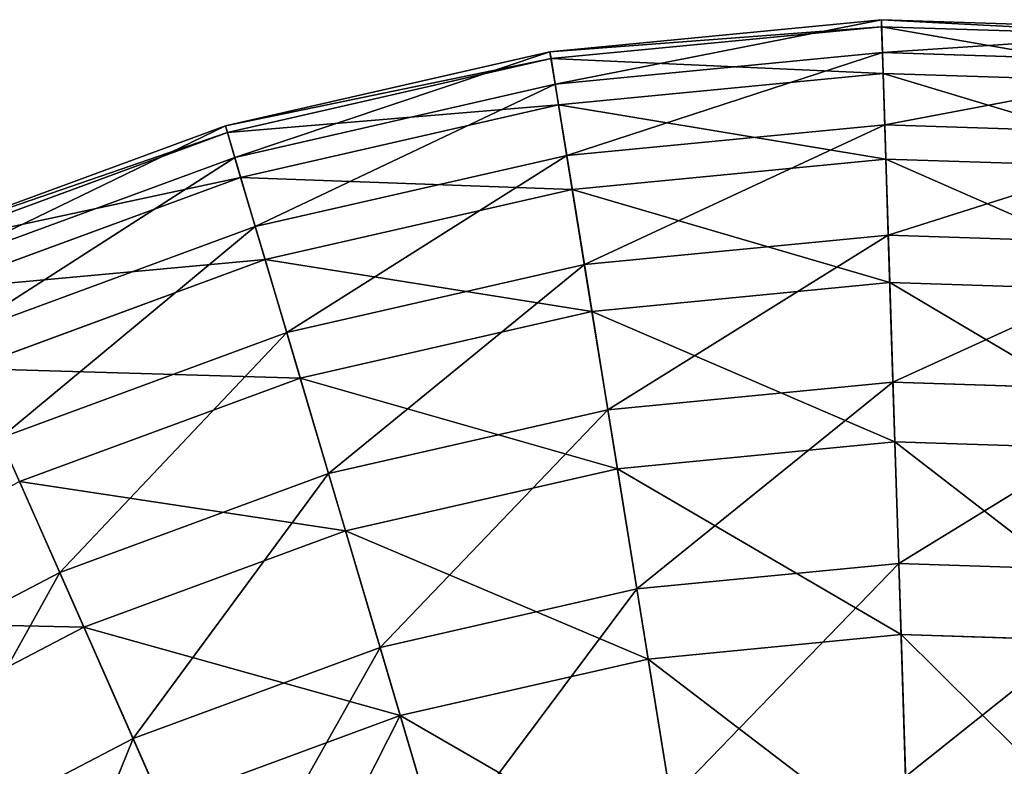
# Model space of a CAD drawing. Extents: x 1 to 133, y -12 to 0.
# Tile 199 of 256: x 48.35 to 50.62, y -1.69 to 0.03. Entities that reach past the tile are written whole.
import ezdxf

# ---------------------------------------------------------------- set-up
doc = ezdxf.new("R2010")
doc.units = 0
doc.header["$LTSCALE"] = 2.54
doc.layers.get('0').update_dxf_attribs({"color": 13, "linetype": 'CONTINUOUS'})

# ---------------------------------------------------------------- blocks, each defined once
blk = doc.blocks.new('SLING_IV_-_Z_O_ENIE16_06_B')
at = {"color": 0}
for p, q in [((50.336, 0.0312, 6.8495), (49.5713, -0.0425, 6.8495)), ((50.336, 0.0312, 6.8495), (49.5713, -0.0425, 6.8495)), ((50.336, 0.0312, 6.8495), (50.3384, -0.0446, 7.5887)), ((51.1038, 0.0066, 6.8495), (50.336, 0.0312, 6.8495)), ((50.336, 0.0312, 6.8495), (50.3384, -0.0446, 7.5887)), ((50.3365, 0.0151, 6.1066), (50.336, 0.0312, 6.8495)), ((50.3365, 0.0151, 6.1066), (50.336, 0.0312, 6.8495)), ((51.1038, 0.0066, 6.8495), (50.336, 0.0312, 6.8495)), ((50.3365, 0.0151, 6.1066), (49.5739, -0.0584, 6.1066)), ((50.3365, 0.0151, 6.1066), (49.5739, -0.0584, 6.1066)), ((50.3399, -0.0926, 5.3713), (50.3365, 0.0151, 6.1066)), ((51.1022, -0.0094, 6.1066), (50.3365, 0.0151, 6.1066)), ((51.1022, -0.0094, 6.1066), (50.3365, 0.0151, 6.1066)), ((50.3399, -0.0926, 5.3713), (50.3365, 0.0151, 6.1066)), ((49.5713, -0.0425, 6.8495), (48.8223, -0.2135, 6.8495)), ((49.5713, -0.0425, 6.8495), (48.8223, -0.2135, 6.8495)), ((49.5739, -0.0584, 6.1066), (49.5713, -0.0425, 6.8495)), ((49.5713, -0.0425, 6.8495), (49.5834, -0.1174, 7.5887)), ((49.5713, -0.0425, 6.8495), (49.5834, -0.1174, 7.5887)), ((49.5739, -0.0584, 6.1066), (49.5713, -0.0425, 6.8495)), ((50.3384, -0.0446, 7.5887), (49.5834, -0.1174, 7.5887)), ((50.3384, -0.0446, 7.5887), (49.5834, -0.1174, 7.5887)), ((50.3384, -0.0446, 7.5887), (50.3437, -0.2111, 8.3129)), ((51.0965, -0.0689, 7.5887), (50.3384, -0.0446, 7.5887)), ((50.3384, -0.0446, 7.5887), (50.3437, -0.2111, 8.3129)), ((51.0965, -0.0689, 7.5887), (50.3384, -0.0446, 7.5887)), ((49.5739, -0.0584, 6.1066), (48.8269, -0.2289, 6.1066)), ((49.5739, -0.0584, 6.1066), (48.8269, -0.2289, 6.1066)), ((49.5911, -0.1649, 5.3713), (49.5739, -0.0584, 6.1066)), ((49.5911, -0.1649, 5.3713), (49.5739, -0.0584, 6.1066)), ((50.3399, -0.0926, 5.3713), (49.5911, -0.1649, 5.3713)), ((50.3399, -0.0926, 5.3713), (49.5911, -0.1649, 5.3713)), ((51.0919, -0.1167, 5.3713), (50.3399, -0.0926, 5.3713)), ((50.3463, -0.2904, 4.6551), (50.3399, -0.0926, 5.3713)), ((50.3463, -0.2904, 4.6551), (50.3399, -0.0926, 5.3713)), ((51.0919, -0.1167, 5.3713), (50.3399, -0.0926, 5.3713)), ((49.5834, -0.1174, 7.5887), (48.8439, -0.2862, 7.5887)), ((49.5834, -0.1174, 7.5887), (48.8439, -0.2862, 7.5887)), ((49.5834, -0.1174, 7.5887), (49.61, -0.2819, 8.3129)), ((49.5834, -0.1174, 7.5887), (49.61, -0.2819, 8.3129)), ((49.5911, -0.1649, 5.3713), (48.8576, -0.3323, 5.3713)), ((49.5911, -0.1649, 5.3713), (48.8576, -0.3323, 5.3713)), ((49.6227, -0.3602, 4.6551), (49.5911, -0.1649, 5.3713)), ((49.6227, -0.3602, 4.6551), (49.5911, -0.1649, 5.3713)), ((48.8223, -0.2135, 6.8495), (48.1014, -0.4788, 6.8495)), ((48.8223, -0.2135, 6.8495), (48.1014, -0.4788, 6.8495)), ((48.8269, -0.2289, 6.1066), (48.8223, -0.2135, 6.8495)), ((48.8223, -0.2135, 6.8495), (48.8439, -0.2862, 7.5887)), ((48.8223, -0.2135, 6.8495), (48.8439, -0.2862, 7.5887)), ((48.8269, -0.2289, 6.1066), (48.8223, -0.2135, 6.8495)), ((50.3437, -0.2111, 8.3129), (49.61, -0.2819, 8.3129)), ((50.3437, -0.2111, 8.3129), (49.61, -0.2819, 8.3129)), ((51.0805, -0.2347, 8.3129), (50.3437, -0.2111, 8.3129)), ((50.3437, -0.2111, 8.3129), (50.3519, -0.4659, 9.0109)), ((51.0805, -0.2347, 8.3129), (50.3437, -0.2111, 8.3129)), ((50.3437, -0.2111, 8.3129), (50.3519, -0.4659, 9.0109)), ((48.8269, -0.2289, 6.1066), (48.1079, -0.4935, 6.1066)), ((48.8269, -0.2289, 6.1066), (48.1079, -0.4935, 6.1066)), ((48.8576, -0.3323, 5.3713), (48.8269, -0.2289, 6.1066)), ((48.8576, -0.3323, 5.3713), (48.8269, -0.2289, 6.1066)), ((48.8439, -0.2862, 7.5887), (48.1321, -0.5481, 7.5887)), ((48.8439, -0.2862, 7.5887), (48.1321, -0.5481, 7.5887)), ((48.8439, -0.2862, 7.5887), (48.8913, -0.4459, 8.3129)), ((48.8439, -0.2862, 7.5887), (48.8913, -0.4459, 8.3129)), ((49.61, -0.2819, 8.3129), (48.8913, -0.4459, 8.3129)), ((49.61, -0.2819, 8.3129), (48.8913, -0.4459, 8.3129)), ((49.61, -0.2819, 8.3129), (49.6507, -0.5335, 9.0109)), ((49.61, -0.2819, 8.3129), (49.6507, -0.5335, 9.0109)), ((50.3463, -0.2904, 4.6551), (49.6227, -0.3602, 4.6551)), ((50.3463, -0.2904, 4.6551), (49.6227, -0.3602, 4.6551)), ((50.3554, -0.5752, 3.9687), (50.3463, -0.2904, 4.6551)), ((51.0729, -0.3137, 4.6551), (50.3463, -0.2904, 4.6551)), ((50.3554, -0.5752, 3.9687), (50.3463, -0.2904, 4.6551)), ((51.0729, -0.3137, 4.6551), (50.3463, -0.2904, 4.6551)), ((48.8576, -0.3323, 5.3713), (48.1516, -0.5921, 5.3713)), ((48.8576, -0.3323, 5.3713), (48.1516, -0.5921, 5.3713)), ((48.9139, -0.522, 4.6551), (48.8576, -0.3323, 5.3713)), ((48.9139, -0.522, 4.6551), (48.8576, -0.3323, 5.3713)), ((49.6227, -0.3602, 4.6551), (48.9139, -0.522, 4.6551)), ((49.6227, -0.3602, 4.6551), (48.9139, -0.522, 4.6551)), ((49.6681, -0.6415, 3.9687), (49.6227, -0.3602, 4.6551)), ((49.6681, -0.6415, 3.9687), (49.6227, -0.3602, 4.6551)), ((48.8913, -0.4459, 8.3129), (48.1996, -0.7005, 8.3129)), ((48.8913, -0.4459, 8.3129), (48.1996, -0.7005, 8.3129)), ((48.8913, -0.4459, 8.3129), (48.9639, -0.6903, 9.0109)), ((48.8913, -0.4459, 8.3129), (48.9639, -0.6903, 9.0109)), ((50.3519, -0.4659, 9.0109), (49.6507, -0.5335, 9.0109)), ((50.3519, -0.4659, 9.0109), (49.6507, -0.5335, 9.0109)), ((50.3519, -0.4659, 9.0109), (50.3628, -0.8049, 9.672)), ((51.056, -0.4884, 9.0109), (50.3519, -0.4659, 9.0109)), ((50.3519, -0.4659, 9.0109), (50.3628, -0.8049, 9.672)), ((51.056, -0.4884, 9.0109), (50.3519, -0.4659, 9.0109)), ((48.9139, -0.522, 4.6551), (48.2317, -0.7731, 4.6551)), ((48.9139, -0.522, 4.6551), (48.2317, -0.7731, 4.6551)), ((48.995, -0.7951, 3.9687), (48.9139, -0.522, 4.6551)), ((48.995, -0.7951, 3.9687), (48.9139, -0.522, 4.6551)), ((49.6507, -0.5335, 9.0109), (48.9639, -0.6903, 9.0109)), ((49.6507, -0.5335, 9.0109), (48.9639, -0.6903, 9.0109)), ((49.6507, -0.5335, 9.0109), (49.7048, -0.8684, 9.672)), ((49.6507, -0.5335, 9.0109), (49.7048, -0.8684, 9.672)), ((50.3554, -0.5752, 3.9687), (49.6681, -0.6415, 3.9687)), ((50.3554, -0.5752, 3.9687), (49.6681, -0.6415, 3.9687)), ((50.3672, -0.9425, 3.3229), (50.3554, -0.5752, 3.9687)), ((51.0455, -0.5973, 3.9687), (50.3554, -0.5752, 3.9687)), ((50.3672, -0.9425, 3.3229), (50.3554, -0.5752, 3.9687)), ((51.0455, -0.5973, 3.9687), (50.3554, -0.5752, 3.9687)), ((49.6681, -0.6415, 3.9687), (48.995, -0.7951, 3.9687)), ((49.6681, -0.6415, 3.9687), (48.995, -0.7951, 3.9687)), ((49.7268, -1.0043, 3.3229), (49.6681, -0.6415, 3.9687)), ((49.7268, -1.0043, 3.3229), (49.6681, -0.6415, 3.9687)), ((48.9639, -0.6903, 9.0109), (48.3027, -0.9336, 9.0109)), ((48.9639, -0.6903, 9.0109), (48.3027, -0.9336, 9.0109)), ((48.9639, -0.6903, 9.0109), (49.0604, -1.0155, 9.672)), ((48.9639, -0.6903, 9.0109), (49.0604, -1.0155, 9.672)), ((48.995, -0.7951, 3.9687), (48.347, -1.0336, 3.9687)), ((48.995, -0.7951, 3.9687), (48.347, -1.0336, 3.9687)), ((49.0996, -1.1475, 3.3229), (48.995, -0.7951, 3.9687)), ((49.0996, -1.1475, 3.3229), (48.995, -0.7951, 3.9687)), ((50.3628, -0.8049, 9.672), (49.7048, -0.8684, 9.672)), ((50.3628, -0.8049, 9.672), (49.7048, -0.8684, 9.672)), ((50.3628, -0.8049, 9.672), (50.3762, -1.223, 10.2862)), ((51.0235, -0.8261, 9.672), (50.3628, -0.8049, 9.672)), ((51.0235, -0.8261, 9.672), (50.3628, -0.8049, 9.672)), ((50.3628, -0.8049, 9.672), (50.3762, -1.223, 10.2862)), ((49.7048, -0.8684, 9.672), (49.0604, -1.0155, 9.672)), ((49.7048, -0.8684, 9.672), (49.0604, -1.0155, 9.672)), ((49.7048, -0.8684, 9.672), (49.7716, -1.2813, 10.2862)), ((49.7048, -0.8684, 9.672), (49.7716, -1.2813, 10.2862)), ((48.3027, -0.9336, 9.0109), (48.44, -1.2438, 9.672)), ((48.3027, -0.9336, 9.0109), (48.44, -1.2438, 9.672)), ((50.3672, -0.9425, 3.3229), (49.7268, -1.0043, 3.3229)), ((50.3672, -0.9425, 3.3229), (49.7268, -1.0043, 3.3229)), ((51.0102, -0.9632, 3.3229), (50.3672, -0.9425, 3.3229)), ((50.3814, -1.3869, 2.7275), (50.3672, -0.9425, 3.3229)), ((51.0102, -0.9632, 3.3229), (50.3672, -0.9425, 3.3229)), ((50.3814, -1.3869, 2.7275), (50.3672, -0.9425, 3.3229)), ((49.0604, -1.0155, 9.672), (48.44, -1.2438, 9.672)), ((49.0604, -1.0155, 9.672), (48.44, -1.2438, 9.672)), ((49.0604, -1.0155, 9.672), (49.1794, -1.4165, 10.2862)), ((49.0604, -1.0155, 9.672), (49.1794, -1.4165, 10.2862)), ((49.7268, -1.0043, 3.3229), (49.0996, -1.1475, 3.3229)), ((49.7268, -1.0043, 3.3229), (49.0996, -1.1475, 3.3229)), ((49.7978, -1.4432, 2.7275), (49.7268, -1.0043, 3.3229)), ((49.7978, -1.4432, 2.7275), (49.7268, -1.0043, 3.3229)), ((48.4958, -1.3697, 3.3229), (48.347, -1.0336, 3.9687)), ((48.4958, -1.3697, 3.3229), (48.347, -1.0336, 3.9687)), ((49.0996, -1.1475, 3.3229), (48.4958, -1.3697, 3.3229)), ((49.0996, -1.1475, 3.3229), (48.4958, -1.3697, 3.3229)), ((49.226, -1.5737, 2.7275), (49.0996, -1.1475, 3.3229)), ((49.226, -1.5737, 2.7275), (49.0996, -1.1475, 3.3229)), ((50.3762, -1.223, 10.2862), (49.7716, -1.2813, 10.2862)), ((50.3762, -1.223, 10.2862), (49.7716, -1.2813, 10.2862)), ((50.9833, -1.2425, 10.2862), (50.3762, -1.223, 10.2862)), ((50.9833, -1.2425, 10.2862), (50.3762, -1.223, 10.2862)), ((50.3762, -1.223, 10.2862), (50.3919, -1.7138, 10.8439)), ((50.3762, -1.223, 10.2862), (50.3919, -1.7138, 10.8439)), ((48.44, -1.2438, 9.672), (47.854, -1.5495, 9.672)), ((48.44, -1.2438, 9.672), (47.854, -1.5495, 9.672)), ((48.44, -1.2438, 9.672), (48.6094, -1.6263, 10.2862)), ((48.44, -1.2438, 9.672), (48.6094, -1.6263, 10.2862)), ((49.7716, -1.2813, 10.2862), (49.1794, -1.4165, 10.2862)), ((49.7716, -1.2813, 10.2862), (49.1794, -1.4165, 10.2862)), ((49.7716, -1.2813, 10.2862), (49.85, -1.7661, 10.8439)), ((49.7716, -1.2813, 10.2862), (49.85, -1.7661, 10.8439)), ((48.4958, -1.3697, 3.3229), (47.9254, -1.6673, 3.3229)), ((48.4958, -1.3697, 3.3229), (47.9254, -1.6673, 3.3229)), ((48.6757, -1.7762, 2.7275), (48.4958, -1.3697, 3.3229)), ((48.6757, -1.7762, 2.7275), (48.4958, -1.3697, 3.3229)), ((50.3814, -1.3869, 2.7275), (49.7978, -1.4432, 2.7275)), ((50.3814, -1.3869, 2.7275), (49.7978, -1.4432, 2.7275)), ((50.398, -1.9014, 2.1915), (50.3814, -1.3869, 2.7275)), ((50.9676, -1.4057, 2.7275), (50.3814, -1.3869, 2.7275)), ((50.9676, -1.4057, 2.7275), (50.3814, -1.3869, 2.7275)), ((50.398, -1.9014, 2.1915), (50.3814, -1.3869, 2.7275)), ((49.1794, -1.4165, 10.2862), (48.6094, -1.6263, 10.2862)), ((49.1794, -1.4165, 10.2862), (48.6094, -1.6263, 10.2862)), ((49.1794, -1.4165, 10.2862), (49.3191, -1.8873, 10.8439)), ((49.1794, -1.4165, 10.2862), (49.3191, -1.8873, 10.8439)), ((49.7978, -1.4432, 2.7275), (49.226, -1.5737, 2.7275)), ((49.7978, -1.4432, 2.7275), (49.226, -1.5737, 2.7275)), ((49.8799, -1.9513, 2.1915), (49.7978, -1.4432, 2.7275)), ((49.8799, -1.9513, 2.1915), (49.7978, -1.4432, 2.7275)), ((49.226, -1.5737, 2.7275), (48.6757, -1.7762, 2.7275)), ((49.226, -1.5737, 2.7275), (48.6757, -1.7762, 2.7275)), ((49.3725, -2.0672, 2.1915), (49.226, -1.5737, 2.7275)), ((49.3725, -2.0672, 2.1915), (49.226, -1.5737, 2.7275)), ((48.6094, -1.6263, 10.2862), (48.0708, -1.9072, 10.2862)), ((48.6094, -1.6263, 10.2862), (48.0708, -1.9072, 10.2862)), ((48.6094, -1.6263, 10.2862), (48.8081, -2.0753, 10.8439)), ((48.6094, -1.6263, 10.2862), (48.8081, -2.0753, 10.8439))]:
    blk.add_line(p, q, dxfattribs=at)
at = {"color": 7}
mesh = blk.add_polyface(dxfattribs=at)
corners = [(49.5834, -0.1174, 7.5887), (50.336, 0.0312, 6.8495), (49.5713, -0.0425, 6.8495), (50.3384, -0.0446, 7.5887)]
mesh.append_faces([[corners[k] for k in face] for face in [(0, 1, 2), (1, 0, 3)]], dxfattribs={"vtx0": -1, "color": 7})
mesh = blk.add_polyface(dxfattribs=at)
corners = [(49.5713, -0.0425, 6.8495), (50.3365, 0.0151, 6.1066), (49.5739, -0.0584, 6.1066), (50.336, 0.0312, 6.8495)]
mesh.append_faces([[corners[k] for k in face] for face in [(0, 1, 2), (1, 0, 3)]], dxfattribs={"vtx0": -1, "color": 7})
mesh = blk.add_polyface(dxfattribs=at)
corners = [(50.3384, -0.0446, 7.5887), (51.1038, 0.0066, 6.8495), (50.336, 0.0312, 6.8495), (51.0965, -0.0689, 7.5887)]
mesh.append_faces([[corners[k] for k in face] for face in [(0, 1, 2), (1, 0, 3)]], dxfattribs={"vtx0": -1, "color": 7})
mesh = blk.add_polyface(dxfattribs=at)
corners = [(50.336, 0.0312, 6.8495), (51.1022, -0.0094, 6.1066), (50.3365, 0.0151, 6.1066), (51.1038, 0.0066, 6.8495)]
mesh.append_faces([[corners[k] for k in face] for face in [(0, 1, 2), (1, 0, 3)]], dxfattribs={"vtx0": -1, "color": 7})
mesh = blk.add_polyface(dxfattribs=at)
corners = [(49.5739, -0.0584, 6.1066), (50.3399, -0.0926, 5.3713), (49.5911, -0.1649, 5.3713), (50.3365, 0.0151, 6.1066)]
mesh.append_faces([[corners[k] for k in face] for face in [(0, 1, 2), (1, 0, 3)]], dxfattribs={"vtx0": -1, "color": 7})
mesh = blk.add_polyface(dxfattribs=at)
corners = [(50.3365, 0.0151, 6.1066), (51.0919, -0.1167, 5.3713), (50.3399, -0.0926, 5.3713), (51.1022, -0.0094, 6.1066)]
mesh.append_faces([[corners[k] for k in face] for face in [(0, 1, 2), (1, 0, 3)]], dxfattribs={"vtx0": -1, "color": 7})
mesh = blk.add_polyface(dxfattribs=at)
corners = [(48.8223, -0.2135, 6.8495), (49.5739, -0.0584, 6.1066), (48.8269, -0.2289, 6.1066), (49.5713, -0.0425, 6.8495)]
mesh.append_faces([[corners[k] for k in face] for face in [(0, 1, 2), (1, 0, 3)]], dxfattribs={"vtx0": -1, "color": 7})
mesh = blk.add_polyface(dxfattribs=at)
corners = [(48.8439, -0.2862, 7.5887), (49.5713, -0.0425, 6.8495), (48.8223, -0.2135, 6.8495), (49.5834, -0.1174, 7.5887)]
mesh.append_faces([[corners[k] for k in face] for face in [(0, 1, 2), (1, 0, 3)]], dxfattribs={"vtx0": -1, "color": 7})
mesh = blk.add_polyface(dxfattribs=at)
corners = [(49.61, -0.2819, 8.3129), (50.3384, -0.0446, 7.5887), (49.5834, -0.1174, 7.5887), (50.3437, -0.2111, 8.3129)]
mesh.append_faces([[corners[k] for k in face] for face in [(0, 1, 2), (1, 0, 3)]], dxfattribs={"vtx0": -1, "color": 7})
mesh = blk.add_polyface(dxfattribs=at)
corners = [(50.3437, -0.2111, 8.3129), (51.0965, -0.0689, 7.5887), (50.3384, -0.0446, 7.5887), (51.0805, -0.2347, 8.3129)]
mesh.append_faces([[corners[k] for k in face] for face in [(0, 1, 2), (1, 0, 3)]], dxfattribs={"vtx0": -1, "color": 7})
mesh = blk.add_polyface(dxfattribs=at)
corners = [(48.8269, -0.2289, 6.1066), (49.5911, -0.1649, 5.3713), (48.8576, -0.3323, 5.3713), (49.5739, -0.0584, 6.1066)]
mesh.append_faces([[corners[k] for k in face] for face in [(0, 1, 2), (1, 0, 3)]], dxfattribs={"vtx0": -1, "color": 7})
mesh = blk.add_polyface(dxfattribs=at)
corners = [(49.5911, -0.1649, 5.3713), (50.3463, -0.2904, 4.6551), (49.6227, -0.3602, 4.6551), (50.3399, -0.0926, 5.3713)]
mesh.append_faces([[corners[k] for k in face] for face in [(0, 1, 2), (1, 0, 3)]], dxfattribs={"vtx0": -1, "color": 7})
mesh = blk.add_polyface(dxfattribs=at)
corners = [(50.3399, -0.0926, 5.3713), (51.0729, -0.3137, 4.6551), (50.3463, -0.2904, 4.6551), (51.0919, -0.1167, 5.3713)]
mesh.append_faces([[corners[k] for k in face] for face in [(0, 1, 2), (1, 0, 3)]], dxfattribs={"vtx0": -1, "color": 7})
mesh = blk.add_polyface(dxfattribs=at)
corners = [(48.8913, -0.4459, 8.3129), (49.5834, -0.1174, 7.5887), (48.8439, -0.2862, 7.5887), (49.61, -0.2819, 8.3129)]
mesh.append_faces([[corners[k] for k in face] for face in [(0, 1, 2), (1, 0, 3)]], dxfattribs={"vtx0": -1, "color": 7})
mesh = blk.add_polyface(dxfattribs=at)
corners = [(48.8576, -0.3323, 5.3713), (49.6227, -0.3602, 4.6551), (48.9139, -0.522, 4.6551), (49.5911, -0.1649, 5.3713)]
mesh.append_faces([[corners[k] for k in face] for face in [(0, 1, 2), (1, 0, 3)]], dxfattribs={"vtx0": -1, "color": 7})
mesh = blk.add_polyface(dxfattribs=at)
corners = [(48.1321, -0.5481, 7.5887), (48.8223, -0.2135, 6.8495), (48.1014, -0.4788, 6.8495), (48.8439, -0.2862, 7.5887)]
mesh.append_faces([[corners[k] for k in face] for face in [(0, 1, 2), (1, 0, 3)]], dxfattribs={"vtx0": -1, "color": 7})
mesh = blk.add_polyface(dxfattribs=at)
corners = [(48.1014, -0.4788, 6.8495), (48.8269, -0.2289, 6.1066), (48.1079, -0.4935, 6.1066), (48.8223, -0.2135, 6.8495)]
mesh.append_faces([[corners[k] for k in face] for face in [(0, 1, 2), (1, 0, 3)]], dxfattribs={"vtx0": -1, "color": 7})
mesh = blk.add_polyface(dxfattribs=at)
corners = [(49.6507, -0.5335, 9.0109), (50.3437, -0.2111, 8.3129), (49.61, -0.2819, 8.3129), (50.3519, -0.4659, 9.0109)]
mesh.append_faces([[corners[k] for k in face] for face in [(0, 1, 2), (1, 0, 3)]], dxfattribs={"vtx0": -1, "color": 7})
mesh = blk.add_polyface(dxfattribs=at)
corners = [(50.3519, -0.4659, 9.0109), (51.0805, -0.2347, 8.3129), (50.3437, -0.2111, 8.3129), (51.056, -0.4884, 9.0109)]
mesh.append_faces([[corners[k] for k in face] for face in [(0, 1, 2), (1, 0, 3)]], dxfattribs={"vtx0": -1, "color": 7})
mesh = blk.add_polyface(dxfattribs=at)
corners = [(48.1079, -0.4935, 6.1066), (48.8576, -0.3323, 5.3713), (48.1516, -0.5921, 5.3713), (48.8269, -0.2289, 6.1066)]
mesh.append_faces([[corners[k] for k in face] for face in [(0, 1, 2), (1, 0, 3)]], dxfattribs={"vtx0": -1, "color": 7})
mesh = blk.add_polyface(dxfattribs=at)
corners = [(48.1996, -0.7005, 8.3129), (48.8439, -0.2862, 7.5887), (48.1321, -0.5481, 7.5887), (48.8913, -0.4459, 8.3129)]
mesh.append_faces([[corners[k] for k in face] for face in [(0, 1, 2), (1, 0, 3)]], dxfattribs={"vtx0": -1, "color": 7})
mesh = blk.add_polyface(dxfattribs=at)
corners = [(48.9639, -0.6903, 9.0109), (49.61, -0.2819, 8.3129), (48.8913, -0.4459, 8.3129), (49.6507, -0.5335, 9.0109)]
mesh.append_faces([[corners[k] for k in face] for face in [(0, 1, 2), (1, 0, 3)]], dxfattribs={"vtx0": -1, "color": 7})
mesh = blk.add_polyface(dxfattribs=at)
corners = [(49.6227, -0.3602, 4.6551), (50.3554, -0.5752, 3.9687), (49.6681, -0.6415, 3.9687), (50.3463, -0.2904, 4.6551)]
mesh.append_faces([[corners[k] for k in face] for face in [(0, 1, 2), (1, 0, 3)]], dxfattribs={"vtx0": -1, "color": 7})
mesh = blk.add_polyface(dxfattribs=at)
corners = [(50.3463, -0.2904, 4.6551), (51.0455, -0.5973, 3.9687), (50.3554, -0.5752, 3.9687), (51.0729, -0.3137, 4.6551)]
mesh.append_faces([[corners[k] for k in face] for face in [(0, 1, 2), (1, 0, 3)]], dxfattribs={"vtx0": -1, "color": 7})
mesh = blk.add_polyface(dxfattribs=at)
corners = [(48.1516, -0.5921, 5.3713), (48.9139, -0.522, 4.6551), (48.2317, -0.7731, 4.6551), (48.8576, -0.3323, 5.3713)]
mesh.append_faces([[corners[k] for k in face] for face in [(0, 1, 2), (1, 0, 3)]], dxfattribs={"vtx0": -1, "color": 7})
mesh = blk.add_polyface(dxfattribs=at)
corners = [(48.9139, -0.522, 4.6551), (49.6681, -0.6415, 3.9687), (48.995, -0.7951, 3.9687), (49.6227, -0.3602, 4.6551)]
mesh.append_faces([[corners[k] for k in face] for face in [(0, 1, 2), (1, 0, 3)]], dxfattribs={"vtx0": -1, "color": 7})
mesh = blk.add_polyface(dxfattribs=at)
corners = [(48.3027, -0.9336, 9.0109), (48.8913, -0.4459, 8.3129), (48.1996, -0.7005, 8.3129), (48.9639, -0.6903, 9.0109)]
mesh.append_faces([[corners[k] for k in face] for face in [(0, 1, 2), (1, 0, 3)]], dxfattribs={"vtx0": -1, "color": 7})
mesh = blk.add_polyface(dxfattribs=at)
corners = [(49.7048, -0.8684, 9.672), (50.3519, -0.4659, 9.0109), (49.6507, -0.5335, 9.0109), (50.3628, -0.8049, 9.672)]
mesh.append_faces([[corners[k] for k in face] for face in [(0, 1, 2), (1, 0, 3)]], dxfattribs={"vtx0": -1, "color": 7})
mesh = blk.add_polyface(dxfattribs=at)
corners = [(50.3628, -0.8049, 9.672), (51.056, -0.4884, 9.0109), (50.3519, -0.4659, 9.0109), (51.0235, -0.8261, 9.672)]
mesh.append_faces([[corners[k] for k in face] for face in [(0, 1, 2), (1, 0, 3)]], dxfattribs={"vtx0": -1, "color": 7})
mesh = blk.add_polyface(dxfattribs=at)
corners = [(48.2317, -0.7731, 4.6551), (48.995, -0.7951, 3.9687), (48.347, -1.0336, 3.9687), (48.9139, -0.522, 4.6551)]
mesh.append_faces([[corners[k] for k in face] for face in [(0, 1, 2), (1, 0, 3)]], dxfattribs={"vtx0": -1, "color": 7})
mesh = blk.add_polyface(dxfattribs=at)
corners = [(49.0604, -1.0155, 9.672), (49.6507, -0.5335, 9.0109), (48.9639, -0.6903, 9.0109), (49.7048, -0.8684, 9.672)]
mesh.append_faces([[corners[k] for k in face] for face in [(0, 1, 2), (1, 0, 3)]], dxfattribs={"vtx0": -1, "color": 7})
mesh = blk.add_polyface(dxfattribs=at)
corners = [(49.6681, -0.6415, 3.9687), (50.3672, -0.9425, 3.3229), (49.7268, -1.0043, 3.3229), (50.3554, -0.5752, 3.9687)]
mesh.append_faces([[corners[k] for k in face] for face in [(0, 1, 2), (1, 0, 3)]], dxfattribs={"vtx0": -1, "color": 7})
mesh = blk.add_polyface(dxfattribs=at)
corners = [(50.3554, -0.5752, 3.9687), (51.0102, -0.9632, 3.3229), (50.3672, -0.9425, 3.3229), (51.0455, -0.5973, 3.9687)]
mesh.append_faces([[corners[k] for k in face] for face in [(0, 1, 2), (1, 0, 3)]], dxfattribs={"vtx0": -1, "color": 7})
mesh = blk.add_polyface(dxfattribs=at)
corners = [(48.995, -0.7951, 3.9687), (49.7268, -1.0043, 3.3229), (49.0996, -1.1475, 3.3229), (49.6681, -0.6415, 3.9687)]
mesh.append_faces([[corners[k] for k in face] for face in [(0, 1, 2), (1, 0, 3)]], dxfattribs={"vtx0": -1, "color": 7})
mesh = blk.add_polyface(dxfattribs=at)
corners = [(48.44, -1.2438, 9.672), (48.9639, -0.6903, 9.0109), (48.3027, -0.9336, 9.0109), (49.0604, -1.0155, 9.672)]
mesh.append_faces([[corners[k] for k in face] for face in [(0, 1, 2), (1, 0, 3)]], dxfattribs={"vtx0": -1, "color": 7})
mesh = blk.add_polyface(dxfattribs=at)
corners = [(48.347, -1.0336, 3.9687), (49.0996, -1.1475, 3.3229), (48.4958, -1.3697, 3.3229), (48.995, -0.7951, 3.9687)]
mesh.append_faces([[corners[k] for k in face] for face in [(0, 1, 2), (1, 0, 3)]], dxfattribs={"vtx0": -1, "color": 7})
mesh = blk.add_polyface(dxfattribs=at)
corners = [(49.7716, -1.2813, 10.2862), (50.3628, -0.8049, 9.672), (49.7048, -0.8684, 9.672), (50.3762, -1.223, 10.2862)]
mesh.append_faces([[corners[k] for k in face] for face in [(0, 1, 2), (1, 0, 3)]], dxfattribs={"vtx0": -1, "color": 7})
mesh = blk.add_polyface(dxfattribs=at)
corners = [(50.3762, -1.223, 10.2862), (51.0235, -0.8261, 9.672), (50.3628, -0.8049, 9.672), (50.9833, -1.2425, 10.2862)]
mesh.append_faces([[corners[k] for k in face] for face in [(0, 1, 2), (1, 0, 3)]], dxfattribs={"vtx0": -1, "color": 7})
mesh = blk.add_polyface(dxfattribs=at)
corners = [(49.1794, -1.4165, 10.2862), (49.7048, -0.8684, 9.672), (49.0604, -1.0155, 9.672), (49.7716, -1.2813, 10.2862)]
mesh.append_faces([[corners[k] for k in face] for face in [(0, 1, 2), (1, 0, 3)]], dxfattribs={"vtx0": -1, "color": 7})
mesh = blk.add_polyface(dxfattribs=at)
corners = [(47.854, -1.5495, 9.672), (48.3027, -0.9336, 9.0109), (47.6781, -1.2594, 9.0109), (48.44, -1.2438, 9.672)]
mesh.append_faces([[corners[k] for k in face] for face in [(0, 1, 2), (1, 0, 3)]], dxfattribs={"vtx0": -1, "color": 7})
mesh = blk.add_polyface(dxfattribs=at)
corners = [(49.7268, -1.0043, 3.3229), (50.3814, -1.3869, 2.7275), (49.7978, -1.4432, 2.7275), (50.3672, -0.9425, 3.3229)]
mesh.append_faces([[corners[k] for k in face] for face in [(0, 1, 2), (1, 0, 3)]], dxfattribs={"vtx0": -1, "color": 7})
mesh = blk.add_polyface(dxfattribs=at)
corners = [(50.3672, -0.9425, 3.3229), (50.9676, -1.4057, 2.7275), (50.3814, -1.3869, 2.7275), (51.0102, -0.9632, 3.3229)]
mesh.append_faces([[corners[k] for k in face] for face in [(0, 1, 2), (1, 0, 3)]], dxfattribs={"vtx0": -1, "color": 7})
mesh = blk.add_polyface(dxfattribs=at)
corners = [(48.6094, -1.6263, 10.2862), (49.0604, -1.0155, 9.672), (48.44, -1.2438, 9.672), (49.1794, -1.4165, 10.2862)]
mesh.append_faces([[corners[k] for k in face] for face in [(0, 1, 2), (1, 0, 3)]], dxfattribs={"vtx0": -1, "color": 7})
mesh = blk.add_polyface(dxfattribs=at)
corners = [(49.0996, -1.1475, 3.3229), (49.7978, -1.4432, 2.7275), (49.226, -1.5737, 2.7275), (49.7268, -1.0043, 3.3229)]
mesh.append_faces([[corners[k] for k in face] for face in [(0, 1, 2), (1, 0, 3)]], dxfattribs={"vtx0": -1, "color": 7})
mesh = blk.add_polyface(dxfattribs=at)
corners = [(47.7348, -1.353, 3.9687), (48.4958, -1.3697, 3.3229), (47.9254, -1.6673, 3.3229), (48.347, -1.0336, 3.9687)]
mesh.append_faces([[corners[k] for k in face] for face in [(0, 1, 2), (1, 0, 3)]], dxfattribs={"vtx0": -1, "color": 7})
mesh = blk.add_polyface(dxfattribs=at)
corners = [(48.4958, -1.3697, 3.3229), (49.226, -1.5737, 2.7275), (48.6757, -1.7762, 2.7275), (49.0996, -1.1475, 3.3229)]
mesh.append_faces([[corners[k] for k in face] for face in [(0, 1, 2), (1, 0, 3)]], dxfattribs={"vtx0": -1, "color": 7})
mesh = blk.add_polyface(dxfattribs=at)
corners = [(49.85, -1.7661, 10.8439), (50.3762, -1.223, 10.2862), (49.7716, -1.2813, 10.2862), (50.3919, -1.7138, 10.8439)]
mesh.append_faces([[corners[k] for k in face] for face in [(0, 1, 2), (1, 0, 3)]], dxfattribs={"vtx0": -1, "color": 7})
mesh = blk.add_polyface(dxfattribs=at)
corners = [(50.3919, -1.7138, 10.8439), (50.9833, -1.2425, 10.2862), (50.3762, -1.223, 10.2862), (50.9361, -1.7313, 10.8439)]
mesh.append_faces([[corners[k] for k in face] for face in [(0, 1, 2), (1, 0, 3)]], dxfattribs={"vtx0": -1, "color": 7})
mesh = blk.add_polyface(dxfattribs=at)
corners = [(48.0708, -1.9072, 10.2862), (48.44, -1.2438, 9.672), (47.854, -1.5495, 9.672), (48.6094, -1.6263, 10.2862)]
mesh.append_faces([[corners[k] for k in face] for face in [(0, 1, 2), (1, 0, 3)]], dxfattribs={"vtx0": -1, "color": 7})
mesh = blk.add_polyface(dxfattribs=at)
corners = [(49.3191, -1.8873, 10.8439), (49.7716, -1.2813, 10.2862), (49.1794, -1.4165, 10.2862), (49.85, -1.7661, 10.8439)]
mesh.append_faces([[corners[k] for k in face] for face in [(0, 1, 2), (1, 0, 3)]], dxfattribs={"vtx0": -1, "color": 7})
mesh = blk.add_polyface(dxfattribs=at)
corners = [(47.9254, -1.6673, 3.3229), (48.6757, -1.7762, 2.7275), (48.1558, -2.0474, 2.7275), (48.4958, -1.3697, 3.3229)]
mesh.append_faces([[corners[k] for k in face] for face in [(0, 1, 2), (1, 0, 3)]], dxfattribs={"vtx0": -1, "color": 7})
mesh = blk.add_polyface(dxfattribs=at)
corners = [(49.7978, -1.4432, 2.7275), (50.398, -1.9014, 2.1915), (49.8799, -1.9513, 2.1915), (50.3814, -1.3869, 2.7275)]
mesh.append_faces([[corners[k] for k in face] for face in [(0, 1, 2), (1, 0, 3)]], dxfattribs={"vtx0": -1, "color": 7})
mesh = blk.add_polyface(dxfattribs=at)
corners = [(50.3814, -1.3869, 2.7275), (50.9181, -1.9181, 2.1915), (50.398, -1.9014, 2.1915), (50.9676, -1.4057, 2.7275)]
mesh.append_faces([[corners[k] for k in face] for face in [(0, 1, 2), (1, 0, 3)]], dxfattribs={"vtx0": -1, "color": 7})
mesh = blk.add_polyface(dxfattribs=at)
corners = [(48.8081, -2.0753, 10.8439), (49.1794, -1.4165, 10.2862), (48.6094, -1.6263, 10.2862), (49.3191, -1.8873, 10.8439)]
mesh.append_faces([[corners[k] for k in face] for face in [(0, 1, 2), (1, 0, 3)]], dxfattribs={"vtx0": -1, "color": 7})
mesh = blk.add_polyface(dxfattribs=at)
corners = [(49.226, -1.5737, 2.7275), (49.8799, -1.9513, 2.1915), (49.3725, -2.0672, 2.1915), (49.7978, -1.4432, 2.7275)]
mesh.append_faces([[corners[k] for k in face] for face in [(0, 1, 2), (1, 0, 3)]], dxfattribs={"vtx0": -1, "color": 7})
mesh = blk.add_polyface(dxfattribs=at)
corners = [(49.226, -1.5737, 2.7275), (48.8841, -2.2469, 2.1915), (48.6757, -1.7762, 2.7275), (49.3725, -2.0672, 2.1915)]
mesh.append_faces([[corners[k] for k in face] for face in [(0, 1, 2), (1, 0, 3)]], dxfattribs={"vtx0": -1, "color": 7})
mesh = blk.add_polyface(dxfattribs=at)
corners = [(48.3254, -2.3272, 10.8439), (48.6094, -1.6263, 10.2862), (48.0708, -1.9072, 10.2862), (48.8081, -2.0753, 10.8439)]
mesh.append_faces([[corners[k] for k in face] for face in [(0, 1, 2), (1, 0, 3)]], dxfattribs={"vtx0": -1, "color": 7})

msp = doc.modelspace()

# ---------------------------------------------------------------- block references
at = {"color": 18}
msp.add_blockref('SLING_IV_-_Z_O_ENIE16_06_B', (0, 0), dxfattribs=at)

doc.saveas('drawing.dxf')
